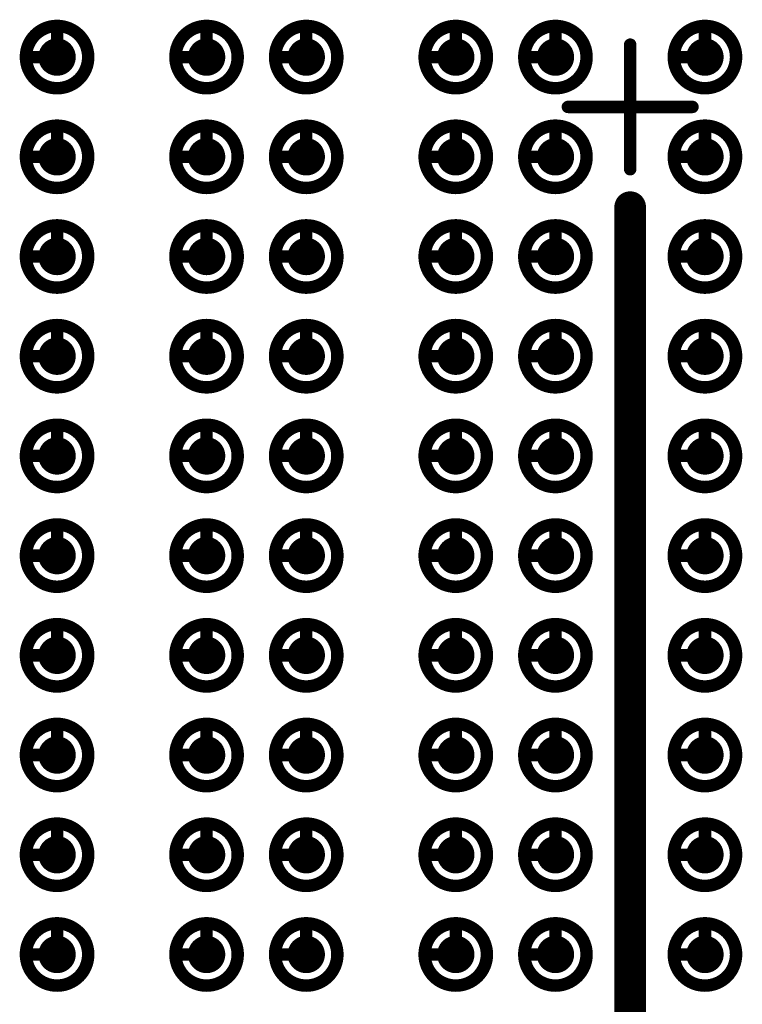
# Model space of a CAD drawing. Header units: millimetres. Extents: x 62 to 363, y 42 to 391.
# Tile 23 of 216: x 129.97 to 135.77, y 96.6 to 104.5. Entities that reach past the tile are written whole.
import ezdxf

# ---------------------------------------------------------------- set-up
doc = ezdxf.new("R2010")
doc.units = ezdxf.units.MM
doc.layers.add('Mechanical8', color=56, linetype='Continuous')
doc.layers.add('PadHoleLayer', color=156, linetype='Continuous')

# ---------------------------------------------------------------- blocks, each defined once
blk = doc.blocks.new('SAMTEC_SEAM8_40_S02_0_S_10_2_GP_K_HP_1861')
at = {"layer": 'Mechanical8'}
for points, const_width in [([(-6.55, 4.6, 1), (-7.05, 4.6, 1)], 0.1), ([(-6.825, 4.85, 1), (-6.775, 4.85, 1)], 0.05), ([(-5.75, 4.6, 1), (-6.25, 4.6, 1)], 0.1), ([(-6.025, 4.85, 1), (-5.975, 4.85, 1)], 0.05), ([(-4.95, 4.6, 1), (-5.45, 4.6, 1)], 0.1), ([(-5.225, 4.85, 1), (-5.175, 4.85, 1)], 0.05), ([(-4.15, 4.6, 1), (-4.65, 4.6, 1)], 0.1), ([(-4.425, 4.85, 1), (-4.375, 4.85, 1)], 0.05), ([(-3.35, 4.6, 1), (-3.85, 4.6, 1)], 0.1), ([(-3.625, 4.85, 1), (-3.575, 4.85, 1)], 0.05), ([(-2.55, 4.6, 1), (-3.05, 4.6, 1)], 0.1), ([(-2.825, 4.85, 1), (-2.775, 4.85, 1)], 0.05), ([(-1.75, 4.6, 1), (-2.25, 4.6, 1)], 0.1), ([(-2.025, 4.85, 1), (-1.975, 4.85, 1)], 0.05), ([(-0.95, 4.6, 1), (-1.45, 4.6, 1)], 0.1), ([(-1.225, 4.85, 1), (-1.175, 4.85, 1)], 0.05), ([(-0.15, 4.6, 1), (-0.65, 4.6, 1)], 0.1), ([(-0.425, 4.85, 1), (-0.375, 4.85, 1)], 0.05), ([(0.65, 4.6, 1), (0.15, 4.6, 1)], 0.1), ([(0.375, 4.85, 1), (0.425, 4.85, 1)], 0.05), ([(-7.075, 4.6, 1), (-7.025, 4.6, 1)], 0.05), ([(-6.825, 4.6, 1), (-6.775, 4.6, 1)], 0.05), ([(-6.825, 4.6, 1), (-6.775, 4.6, 1)], 0.05), ([(-6.575, 4.6, 1), (-6.525, 4.6, 1)], 0.05), ([(-6.575, 4.6, 1), (-6.525, 4.6, 1)], 0.05), ([(-6.275, 4.6, 1), (-6.225, 4.6, 1)], 0.05), ([(-6.025, 4.6, 1), (-5.975, 4.6, 1)], 0.05), ([(-6.025, 4.6, 1), (-5.975, 4.6, 1)], 0.05), ([(-5.775, 4.6, 1), (-5.725, 4.6, 1)], 0.05), ([(-5.775, 4.6, 1), (-5.725, 4.6, 1)], 0.05), ([(-5.475, 4.6, 1), (-5.425, 4.6, 1)], 0.05), ([(-5.225, 4.6, 1), (-5.175, 4.6, 1)], 0.05), ([(-5.225, 4.6, 1), (-5.175, 4.6, 1)], 0.05), ([(-4.975, 4.6, 1), (-4.925, 4.6, 1)], 0.05), ([(-4.975, 4.6, 1), (-4.925, 4.6, 1)], 0.05), ([(-4.675, 4.6, 1), (-4.625, 4.6, 1)], 0.05), ([(-4.425, 4.6, 1), (-4.375, 4.6, 1)], 0.05), ([(-4.425, 4.6, 1), (-4.375, 4.6, 1)], 0.05), ([(-4.175, 4.6, 1), (-4.125, 4.6, 1)], 0.05), ([(-4.175, 4.6, 1), (-4.125, 4.6, 1)], 0.05), ([(-3.875, 4.6, 1), (-3.825, 4.6, 1)], 0.05), ([(-3.625, 4.6, 1), (-3.575, 4.6, 1)], 0.05), ([(-3.625, 4.6, 1), (-3.575, 4.6, 1)], 0.05), ([(-3.375, 4.6, 1), (-3.325, 4.6, 1)], 0.05), ([(-3.375, 4.6, 1), (-3.325, 4.6, 1)], 0.05), ([(-3.075, 4.6, 1), (-3.025, 4.6, 1)], 0.05), ([(-2.825, 4.6, 1), (-2.775, 4.6, 1)], 0.05), ([(-2.825, 4.6, 1), (-2.775, 4.6, 1)], 0.05), ([(-2.575, 4.6, 1), (-2.525, 4.6, 1)], 0.05), ([(-2.575, 4.6, 1), (-2.525, 4.6, 1)], 0.05), ([(-2.275, 4.6, 1), (-2.225, 4.6, 1)], 0.05), ([(-2.025, 4.6, 1), (-1.975, 4.6, 1)], 0.05), ([(-2.025, 4.6, 1), (-1.975, 4.6, 1)], 0.05), ([(-1.775, 4.6, 1), (-1.725, 4.6, 1)], 0.05), ([(-1.775, 4.6, 1), (-1.725, 4.6, 1)], 0.05), ([(-1.475, 4.6, 1), (-1.425, 4.6, 1)], 0.05), ([(-1.225, 4.6, 1), (-1.175, 4.6, 1)], 0.05), ([(-1.225, 4.6, 1), (-1.175, 4.6, 1)], 0.05), ([(-0.975, 4.6, 1), (-0.925, 4.6, 1)], 0.05), ([(-0.975, 4.6, 1), (-0.925, 4.6, 1)], 0.05), ([(-0.675, 4.6, 1), (-0.625, 4.6, 1)], 0.05), ([(-0.425, 4.6, 1), (-0.375, 4.6, 1)], 0.05), ([(-0.425, 4.6, 1), (-0.375, 4.6, 1)], 0.05), ([(-0.175, 4.6, 1), (-0.125, 4.6, 1)], 0.05), ([(-0.175, 4.6, 1), (-0.125, 4.6, 1)], 0.05), ([(0.125, 4.6, 1), (0.175, 4.6, 1)], 0.05), ([(0.375, 4.6, 1), (0.425, 4.6, 1)], 0.05), ([(0.375, 4.6, 1), (0.425, 4.6, 1)], 0.05), ([(0.625, 4.6, 1), (0.675, 4.6, 1)], 0.05), ([(0.625, 4.6, 1), (0.675, 4.6, 1)], 0.05), ([(-6.55, 3.4, 1), (-7.05, 3.4, 1)], 0.1), ([(-6.825, 3.65, 1), (-6.775, 3.65, 1)], 0.05), ([(-5.75, 3.4, 1), (-6.25, 3.4, 1)], 0.1), ([(-6.025, 3.65, 1), (-5.975, 3.65, 1)], 0.05), ([(-4.95, 3.4, 1), (-5.45, 3.4, 1)], 0.1), ([(-5.225, 3.65, 1), (-5.175, 3.65, 1)], 0.05), ([(-4.15, 3.4, 1), (-4.65, 3.4, 1)], 0.1), ([(-4.425, 3.65, 1), (-4.375, 3.65, 1)], 0.05), ([(-3.35, 3.4, 1), (-3.85, 3.4, 1)], 0.1), ([(-3.625, 3.65, 1), (-3.575, 3.65, 1)], 0.05), ([(-2.55, 3.4, 1), (-3.05, 3.4, 1)], 0.1), ([(-2.825, 3.65, 1), (-2.775, 3.65, 1)], 0.05), ([(-1.75, 3.4, 1), (-2.25, 3.4, 1)], 0.1), ([(-2.025, 3.65, 1), (-1.975, 3.65, 1)], 0.05), ([(-0.95, 3.4, 1), (-1.45, 3.4, 1)], 0.1), ([(-1.225, 3.65, 1), (-1.175, 3.65, 1)], 0.05), ([(-0.15, 3.4, 1), (-0.65, 3.4, 1)], 0.1), ([(-0.425, 3.65, 1), (-0.375, 3.65, 1)], 0.05), ([(0.65, 3.4, 1), (0.15, 3.4, 1)], 0.1), ([(0.375, 3.65, 1), (0.425, 3.65, 1)], 0.05), ([(-7.075, 3.4, 1), (-7.025, 3.4, 1)], 0.05), ([(-6.825, 3.4, 1), (-6.775, 3.4, 1)], 0.05), ([(-6.825, 3.4, 1), (-6.775, 3.4, 1)], 0.05), ([(-6.575, 3.4, 1), (-6.525, 3.4, 1)], 0.05), ([(-6.575, 3.4, 1), (-6.525, 3.4, 1)], 0.05), ([(-6.275, 3.4, 1), (-6.225, 3.4, 1)], 0.05), ([(-6.025, 3.4, 1), (-5.975, 3.4, 1)], 0.05), ([(-6.025, 3.4, 1), (-5.975, 3.4, 1)], 0.05), ([(-5.775, 3.4, 1), (-5.725, 3.4, 1)], 0.05), ([(-5.775, 3.4, 1), (-5.725, 3.4, 1)], 0.05), ([(-5.475, 3.4, 1), (-5.425, 3.4, 1)], 0.05), ([(-5.225, 3.4, 1), (-5.175, 3.4, 1)], 0.05), ([(-5.225, 3.4, 1), (-5.175, 3.4, 1)], 0.05), ([(-4.975, 3.4, 1), (-4.925, 3.4, 1)], 0.05), ([(-4.975, 3.4, 1), (-4.925, 3.4, 1)], 0.05), ([(-4.675, 3.4, 1), (-4.625, 3.4, 1)], 0.05), ([(-4.425, 3.4, 1), (-4.375, 3.4, 1)], 0.05), ([(-4.425, 3.4, 1), (-4.375, 3.4, 1)], 0.05), ([(-4.175, 3.4, 1), (-4.125, 3.4, 1)], 0.05), ([(-4.175, 3.4, 1), (-4.125, 3.4, 1)], 0.05), ([(-3.875, 3.4, 1), (-3.825, 3.4, 1)], 0.05), ([(-3.625, 3.4, 1), (-3.575, 3.4, 1)], 0.05), ([(-3.625, 3.4, 1), (-3.575, 3.4, 1)], 0.05), ([(-3.375, 3.4, 1), (-3.325, 3.4, 1)], 0.05), ([(-3.375, 3.4, 1), (-3.325, 3.4, 1)], 0.05), ([(-3.075, 3.4, 1), (-3.025, 3.4, 1)], 0.05), ([(-2.825, 3.4, 1), (-2.775, 3.4, 1)], 0.05), ([(-2.825, 3.4, 1), (-2.775, 3.4, 1)], 0.05), ([(-2.575, 3.4, 1), (-2.525, 3.4, 1)], 0.05), ([(-2.575, 3.4, 1), (-2.525, 3.4, 1)], 0.05), ([(-2.275, 3.4, 1), (-2.225, 3.4, 1)], 0.05), ([(-2.025, 3.4, 1), (-1.975, 3.4, 1)], 0.05), ([(-2.025, 3.4, 1), (-1.975, 3.4, 1)], 0.05), ([(-1.775, 3.4, 1), (-1.725, 3.4, 1)], 0.05), ([(-1.775, 3.4, 1), (-1.725, 3.4, 1)], 0.05), ([(-1.475, 3.4, 1), (-1.425, 3.4, 1)], 0.05), ([(-1.225, 3.4, 1), (-1.175, 3.4, 1)], 0.05), ([(-1.225, 3.4, 1), (-1.175, 3.4, 1)], 0.05), ([(-0.975, 3.4, 1), (-0.925, 3.4, 1)], 0.05), ([(-0.975, 3.4, 1), (-0.925, 3.4, 1)], 0.05), ([(-0.675, 3.4, 1), (-0.625, 3.4, 1)], 0.05), ([(-0.425, 3.4, 1), (-0.375, 3.4, 1)], 0.05), ([(-0.425, 3.4, 1), (-0.375, 3.4, 1)], 0.05), ([(-0.175, 3.4, 1), (-0.125, 3.4, 1)], 0.05), ([(-0.175, 3.4, 1), (-0.125, 3.4, 1)], 0.05), ([(0.125, 3.4, 1), (0.175, 3.4, 1)], 0.05), ([(0.375, 3.4, 1), (0.425, 3.4, 1)], 0.05), ([(0.375, 3.4, 1), (0.425, 3.4, 1)], 0.05), ([(0.625, 3.4, 1), (0.675, 3.4, 1)], 0.05), ([(0.625, 3.4, 1), (0.675, 3.4, 1)], 0.05), ([(-6.55, 2.6, 1), (-7.05, 2.6, 1)], 0.1), ([(-6.825, 2.85, 1), (-6.775, 2.85, 1)], 0.05), ([(-5.75, 2.6, 1), (-6.25, 2.6, 1)], 0.1), ([(-6.025, 2.85, 1), (-5.975, 2.85, 1)], 0.05), ([(-4.95, 2.6, 1), (-5.45, 2.6, 1)], 0.1), ([(-5.225, 2.85, 1), (-5.175, 2.85, 1)], 0.05), ([(-4.15, 2.6, 1), (-4.65, 2.6, 1)], 0.1), ([(-4.425, 2.85, 1), (-4.375, 2.85, 1)], 0.05), ([(-3.35, 2.6, 1), (-3.85, 2.6, 1)], 0.1), ([(-3.625, 2.85, 1), (-3.575, 2.85, 1)], 0.05), ([(-2.55, 2.6, 1), (-3.05, 2.6, 1)], 0.1), ([(-2.825, 2.85, 1), (-2.775, 2.85, 1)], 0.05), ([(-1.75, 2.6, 1), (-2.25, 2.6, 1)], 0.1), ([(-2.025, 2.85, 1), (-1.975, 2.85, 1)], 0.05), ([(-0.95, 2.6, 1), (-1.45, 2.6, 1)], 0.1), ([(-1.225, 2.85, 1), (-1.175, 2.85, 1)], 0.05), ([(-0.15, 2.6, 1), (-0.65, 2.6, 1)], 0.1), ([(-0.425, 2.85, 1), (-0.375, 2.85, 1)], 0.05), ([(0.65, 2.6, 1), (0.15, 2.6, 1)], 0.1), ([(0.375, 2.85, 1), (0.425, 2.85, 1)], 0.05), ([(-7.075, 2.6, 1), (-7.025, 2.6, 1)], 0.05), ([(-6.825, 2.6, 1), (-6.775, 2.6, 1)], 0.05), ([(-6.825, 2.6, 1), (-6.775, 2.6, 1)], 0.05), ([(-6.575, 2.6, 1), (-6.525, 2.6, 1)], 0.05), ([(-6.575, 2.6, 1), (-6.525, 2.6, 1)], 0.05), ([(-6.275, 2.6, 1), (-6.225, 2.6, 1)], 0.05), ([(-6.025, 2.6, 1), (-5.975, 2.6, 1)], 0.05), ([(-6.025, 2.6, 1), (-5.975, 2.6, 1)], 0.05), ([(-5.775, 2.6, 1), (-5.725, 2.6, 1)], 0.05), ([(-5.775, 2.6, 1), (-5.725, 2.6, 1)], 0.05), ([(-5.475, 2.6, 1), (-5.425, 2.6, 1)], 0.05), ([(-5.225, 2.6, 1), (-5.175, 2.6, 1)], 0.05), ([(-5.225, 2.6, 1), (-5.175, 2.6, 1)], 0.05), ([(-4.975, 2.6, 1), (-4.925, 2.6, 1)], 0.05), ([(-4.975, 2.6, 1), (-4.925, 2.6, 1)], 0.05), ([(-4.675, 2.6, 1), (-4.625, 2.6, 1)], 0.05), ([(-4.425, 2.6, 1), (-4.375, 2.6, 1)], 0.05), ([(-4.425, 2.6, 1), (-4.375, 2.6, 1)], 0.05), ([(-4.175, 2.6, 1), (-4.125, 2.6, 1)], 0.05), ([(-4.175, 2.6, 1), (-4.125, 2.6, 1)], 0.05), ([(-3.875, 2.6, 1), (-3.825, 2.6, 1)], 0.05), ([(-3.625, 2.6, 1), (-3.575, 2.6, 1)], 0.05), ([(-3.625, 2.6, 1), (-3.575, 2.6, 1)], 0.05), ([(-3.375, 2.6, 1), (-3.325, 2.6, 1)], 0.05), ([(-3.375, 2.6, 1), (-3.325, 2.6, 1)], 0.05), ([(-3.075, 2.6, 1), (-3.025, 2.6, 1)], 0.05), ([(-2.825, 2.6, 1), (-2.775, 2.6, 1)], 0.05), ([(-2.825, 2.6, 1), (-2.775, 2.6, 1)], 0.05), ([(-2.575, 2.6, 1), (-2.525, 2.6, 1)], 0.05), ([(-2.575, 2.6, 1), (-2.525, 2.6, 1)], 0.05), ([(-2.275, 2.6, 1), (-2.225, 2.6, 1)], 0.05), ([(-2.025, 2.6, 1), (-1.975, 2.6, 1)], 0.05), ([(-2.025, 2.6, 1), (-1.975, 2.6, 1)], 0.05), ([(-1.775, 2.6, 1), (-1.725, 2.6, 1)], 0.05), ([(-1.775, 2.6, 1), (-1.725, 2.6, 1)], 0.05), ([(-1.475, 2.6, 1), (-1.425, 2.6, 1)], 0.05), ([(-1.225, 2.6, 1), (-1.175, 2.6, 1)], 0.05), ([(-1.225, 2.6, 1), (-1.175, 2.6, 1)], 0.05), ([(-0.975, 2.6, 1), (-0.925, 2.6, 1)], 0.05), ([(-0.975, 2.6, 1), (-0.925, 2.6, 1)], 0.05), ([(-0.675, 2.6, 1), (-0.625, 2.6, 1)], 0.05), ([(-0.425, 2.6, 1), (-0.375, 2.6, 1)], 0.05), ([(-0.425, 2.6, 1), (-0.375, 2.6, 1)], 0.05), ([(-0.175, 2.6, 1), (-0.125, 2.6, 1)], 0.05), ([(-0.175, 2.6, 1), (-0.125, 2.6, 1)], 0.05), ([(0.125, 2.6, 1), (0.175, 2.6, 1)], 0.05), ([(0.375, 2.6, 1), (0.425, 2.6, 1)], 0.05), ([(0.375, 2.6, 1), (0.425, 2.6, 1)], 0.05), ([(0.625, 2.6, 1), (0.675, 2.6, 1)], 0.05), ([(0.625, 2.6, 1), (0.675, 2.6, 1)], 0.05), ([(-6.55, 1.4, 1), (-7.05, 1.4, 1)], 0.1), ([(-6.825, 1.65, 1), (-6.775, 1.65, 1)], 0.05), ([(-5.75, 1.4, 1), (-6.25, 1.4, 1)], 0.1), ([(-6.025, 1.65, 1), (-5.975, 1.65, 1)], 0.05), ([(-4.95, 1.4, 1), (-5.45, 1.4, 1)], 0.1), ([(-5.225, 1.65, 1), (-5.175, 1.65, 1)], 0.05), ([(-4.15, 1.4, 1), (-4.65, 1.4, 1)], 0.1), ([(-4.425, 1.65, 1), (-4.375, 1.65, 1)], 0.05), ([(-3.35, 1.4, 1), (-3.85, 1.4, 1)], 0.1), ([(-3.625, 1.65, 1), (-3.575, 1.65, 1)], 0.05), ([(-2.55, 1.4, 1), (-3.05, 1.4, 1)], 0.1), ([(-2.825, 1.65, 1), (-2.775, 1.65, 1)], 0.05), ([(-1.75, 1.4, 1), (-2.25, 1.4, 1)], 0.1), ([(-2.025, 1.65, 1), (-1.975, 1.65, 1)], 0.05), ([(-0.95, 1.4, 1), (-1.45, 1.4, 1)], 0.1), ([(-1.225, 1.65, 1), (-1.175, 1.65, 1)], 0.05), ([(-0.15, 1.4, 1), (-0.65, 1.4, 1)], 0.1), ([(-0.425, 1.65, 1), (-0.375, 1.65, 1)], 0.05), ([(0.65, 1.4, 1), (0.15, 1.4, 1)], 0.1), ([(0.375, 1.65, 1), (0.425, 1.65, 1)], 0.05), ([(-7.075, 1.4, 1), (-7.025, 1.4, 1)], 0.05), ([(-6.825, 1.4, 1), (-6.775, 1.4, 1)], 0.05), ([(-6.825, 1.4, 1), (-6.775, 1.4, 1)], 0.05), ([(-6.575, 1.4, 1), (-6.525, 1.4, 1)], 0.05), ([(-6.575, 1.4, 1), (-6.525, 1.4, 1)], 0.05), ([(-6.275, 1.4, 1), (-6.225, 1.4, 1)], 0.05), ([(-6.025, 1.4, 1), (-5.975, 1.4, 1)], 0.05), ([(-6.025, 1.4, 1), (-5.975, 1.4, 1)], 0.05), ([(-5.775, 1.4, 1), (-5.725, 1.4, 1)], 0.05), ([(-5.775, 1.4, 1), (-5.725, 1.4, 1)], 0.05), ([(-5.475, 1.4, 1), (-5.425, 1.4, 1)], 0.05), ([(-5.225, 1.4, 1), (-5.175, 1.4, 1)], 0.05), ([(-5.225, 1.4, 1), (-5.175, 1.4, 1)], 0.05), ([(-4.975, 1.4, 1), (-4.925, 1.4, 1)], 0.05), ([(-4.975, 1.4, 1), (-4.925, 1.4, 1)], 0.05), ([(-4.675, 1.4, 1), (-4.625, 1.4, 1)], 0.05), ([(-4.425, 1.4, 1), (-4.375, 1.4, 1)], 0.05), ([(-4.425, 1.4, 1), (-4.375, 1.4, 1)], 0.05), ([(-4.175, 1.4, 1), (-4.125, 1.4, 1)], 0.05), ([(-4.175, 1.4, 1), (-4.125, 1.4, 1)], 0.05), ([(-3.875, 1.4, 1), (-3.825, 1.4, 1)], 0.05), ([(-3.625, 1.4, 1), (-3.575, 1.4, 1)], 0.05), ([(-3.625, 1.4, 1), (-3.575, 1.4, 1)], 0.05), ([(-3.375, 1.4, 1), (-3.325, 1.4, 1)], 0.05), ([(-3.375, 1.4, 1), (-3.325, 1.4, 1)], 0.05), ([(-3.075, 1.4, 1), (-3.025, 1.4, 1)], 0.05), ([(-2.825, 1.4, 1), (-2.775, 1.4, 1)], 0.05), ([(-2.825, 1.4, 1), (-2.775, 1.4, 1)], 0.05), ([(-2.575, 1.4, 1), (-2.525, 1.4, 1)], 0.05), ([(-2.575, 1.4, 1), (-2.525, 1.4, 1)], 0.05), ([(-2.275, 1.4, 1), (-2.225, 1.4, 1)], 0.05), ([(-2.025, 1.4, 1), (-1.975, 1.4, 1)], 0.05), ([(-2.025, 1.4, 1), (-1.975, 1.4, 1)], 0.05), ([(-1.775, 1.4, 1), (-1.725, 1.4, 1)], 0.05), ([(-1.775, 1.4, 1), (-1.725, 1.4, 1)], 0.05), ([(-1.475, 1.4, 1), (-1.425, 1.4, 1)], 0.05), ([(-1.225, 1.4, 1), (-1.175, 1.4, 1)], 0.05), ([(-1.225, 1.4, 1), (-1.175, 1.4, 1)], 0.05), ([(-0.975, 1.4, 1), (-0.925, 1.4, 1)], 0.05), ([(-0.975, 1.4, 1), (-0.925, 1.4, 1)], 0.05), ([(-0.675, 1.4, 1), (-0.625, 1.4, 1)], 0.05), ([(-0.425, 1.4, 1), (-0.375, 1.4, 1)], 0.05), ([(-0.425, 1.4, 1), (-0.375, 1.4, 1)], 0.05), ([(-0.175, 1.4, 1), (-0.125, 1.4, 1)], 0.05), ([(-0.175, 1.4, 1), (-0.125, 1.4, 1)], 0.05), ([(0.125, 1.4, 1), (0.175, 1.4, 1)], 0.05), ([(0.375, 1.4, 1), (0.425, 1.4, 1)], 0.05), ([(0.375, 1.4, 1), (0.425, 1.4, 1)], 0.05), ([(0.625, 1.4, 1), (0.675, 1.4, 1)], 0.05), ([(0.625, 1.4, 1), (0.675, 1.4, 1)], 0.05), ([(-6.55, 0.6, 1), (-7.05, 0.6, 1)], 0.1), ([(-6.825, 0.85, 1), (-6.775, 0.85, 1)], 0.05), ([(-5.75, 0.6, 1), (-6.25, 0.6, 1)], 0.1), ([(-6.025, 0.85, 1), (-5.975, 0.85, 1)], 0.05), ([(-4.95, 0.6, 1), (-5.45, 0.6, 1)], 0.1), ([(-5.225, 0.85, 1), (-5.175, 0.85, 1)], 0.05), ([(-4.15, 0.6, 1), (-4.65, 0.6, 1)], 0.1), ([(-4.425, 0.85, 1), (-4.375, 0.85, 1)], 0.05), ([(-3.35, 0.6, 1), (-3.85, 0.6, 1)], 0.1), ([(-3.625, 0.85, 1), (-3.575, 0.85, 1)], 0.05), ([(-2.55, 0.6, 1), (-3.05, 0.6, 1)], 0.1), ([(-2.825, 0.85, 1), (-2.775, 0.85, 1)], 0.05), ([(-1.75, 0.6, 1), (-2.25, 0.6, 1)], 0.1), ([(-2.025, 0.85, 1), (-1.975, 0.85, 1)], 0.05), ([(-0.95, 0.6, 1), (-1.45, 0.6, 1)], 0.1), ([(-1.225, 0.85, 1), (-1.175, 0.85, 1)], 0.05), ([(-0.15, 0.6, 1), (-0.65, 0.6, 1)], 0.1), ([(-0.425, 0.85, 1), (-0.375, 0.85, 1)], 0.05), ([(0.65, 0.6, 1), (0.15, 0.6, 1)], 0.1), ([(0.375, 0.85, 1), (0.425, 0.85, 1)], 0.05), ([(-7.075, 0.6, 1), (-7.025, 0.6, 1)], 0.05), ([(-6.825, 0.6, 1), (-6.775, 0.6, 1)], 0.05), ([(-6.825, 0.6, 1), (-6.775, 0.6, 1)], 0.05), ([(-6.575, 0.6, 1), (-6.525, 0.6, 1)], 0.05), ([(-6.575, 0.6, 1), (-6.525, 0.6, 1)], 0.05), ([(-6.275, 0.6, 1), (-6.225, 0.6, 1)], 0.05), ([(-6.025, 0.6, 1), (-5.975, 0.6, 1)], 0.05), ([(-6.025, 0.6, 1), (-5.975, 0.6, 1)], 0.05), ([(-5.775, 0.6, 1), (-5.725, 0.6, 1)], 0.05), ([(-5.775, 0.6, 1), (-5.725, 0.6, 1)], 0.05), ([(-5.475, 0.6, 1), (-5.425, 0.6, 1)], 0.05), ([(-5.225, 0.6, 1), (-5.175, 0.6, 1)], 0.05), ([(-5.225, 0.6, 1), (-5.175, 0.6, 1)], 0.05), ([(-4.975, 0.6, 1), (-4.925, 0.6, 1)], 0.05), ([(-4.975, 0.6, 1), (-4.925, 0.6, 1)], 0.05), ([(-4.675, 0.6, 1), (-4.625, 0.6, 1)], 0.05), ([(-4.425, 0.6, 1), (-4.375, 0.6, 1)], 0.05), ([(-4.425, 0.6, 1), (-4.375, 0.6, 1)], 0.05), ([(-4.175, 0.6, 1), (-4.125, 0.6, 1)], 0.05), ([(-4.175, 0.6, 1), (-4.125, 0.6, 1)], 0.05), ([(-3.875, 0.6, 1), (-3.825, 0.6, 1)], 0.05), ([(-3.625, 0.6, 1), (-3.575, 0.6, 1)], 0.05), ([(-3.625, 0.6, 1), (-3.575, 0.6, 1)], 0.05), ([(-3.375, 0.6, 1), (-3.325, 0.6, 1)], 0.05), ([(-3.375, 0.6, 1), (-3.325, 0.6, 1)], 0.05), ([(-3.075, 0.6, 1), (-3.025, 0.6, 1)], 0.05), ([(-2.825, 0.6, 1), (-2.775, 0.6, 1)], 0.05), ([(-2.825, 0.6, 1), (-2.775, 0.6, 1)], 0.05), ([(-2.575, 0.6, 1), (-2.525, 0.6, 1)], 0.05), ([(-2.575, 0.6, 1), (-2.525, 0.6, 1)], 0.05), ([(-2.275, 0.6, 1), (-2.225, 0.6, 1)], 0.05), ([(-2.025, 0.6, 1), (-1.975, 0.6, 1)], 0.05), ([(-2.025, 0.6, 1), (-1.975, 0.6, 1)], 0.05), ([(-1.775, 0.6, 1), (-1.725, 0.6, 1)], 0.05), ([(-1.775, 0.6, 1), (-1.725, 0.6, 1)], 0.05), ([(-1.475, 0.6, 1), (-1.425, 0.6, 1)], 0.05), ([(-1.225, 0.6, 1), (-1.175, 0.6, 1)], 0.05), ([(-1.225, 0.6, 1), (-1.175, 0.6, 1)], 0.05), ([(-0.975, 0.6, 1), (-0.925, 0.6, 1)], 0.05), ([(-0.975, 0.6, 1), (-0.925, 0.6, 1)], 0.05), ([(-0.675, 0.6, 1), (-0.625, 0.6, 1)], 0.05), ([(-0.425, 0.6, 1), (-0.375, 0.6, 1)], 0.05), ([(-0.425, 0.6, 1), (-0.375, 0.6, 1)], 0.05), ([(-0.175, 0.6, 1), (-0.125, 0.6, 1)], 0.05), ([(-0.175, 0.6, 1), (-0.125, 0.6, 1)], 0.05), ([(0.125, 0.6, 1), (0.175, 0.6, 1)], 0.05), ([(0.375, 0.6, 1), (0.425, 0.6, 1)], 0.05), ([(0.375, 0.6, 1), (0.425, 0.6, 1)], 0.05), ([(0.625, 0.6, 1), (0.675, 0.6, 1)], 0.05), ([(0.625, 0.6, 1), (0.675, 0.6, 1)], 0.05), ([(-0.025, 0.5, 1), (0.025, 0.5, 1)], 0.05), ([(-0.525, 0, 1), (-0.475, 0, 1)], 0.05), ([(-0.025, 0, 1), (0.025, 0, 1)], 0.05), ([(-0.025, 0, 1), (0.025, 0, 1)], 0.05), ([(-0.025, 0, 1), (0.025, 0, 1)], 0.05), ([(-0.025, 0, 1), (0.025, 0, 1)], 0.05), ([(0.475, 0, 1), (0.525, 0, 1)], 0.05), ([(-6.55, -0.6, 1), (-7.05, -0.6, 1)], 0.1), ([(-6.825, -0.35, 1), (-6.775, -0.35, 1)], 0.05), ([(-5.75, -0.6, 1), (-6.25, -0.6, 1)], 0.1), ([(-6.025, -0.35, 1), (-5.975, -0.35, 1)], 0.05), ([(-4.95, -0.6, 1), (-5.45, -0.6, 1)], 0.1), ([(-5.225, -0.35, 1), (-5.175, -0.35, 1)], 0.05), ([(-4.15, -0.6, 1), (-4.65, -0.6, 1)], 0.1), ([(-4.425, -0.35, 1), (-4.375, -0.35, 1)], 0.05), ([(-3.35, -0.6, 1), (-3.85, -0.6, 1)], 0.1), ([(-3.625, -0.35, 1), (-3.575, -0.35, 1)], 0.05), ([(-2.55, -0.6, 1), (-3.05, -0.6, 1)], 0.1), ([(-2.825, -0.35, 1), (-2.775, -0.35, 1)], 0.05), ([(-1.75, -0.6, 1), (-2.25, -0.6, 1)], 0.1), ([(-2.025, -0.35, 1), (-1.975, -0.35, 1)], 0.05), ([(-0.95, -0.6, 1), (-1.45, -0.6, 1)], 0.1), ([(-1.225, -0.35, 1), (-1.175, -0.35, 1)], 0.05), ([(-0.15, -0.6, 1), (-0.65, -0.6, 1)], 0.1), ([(-0.425, -0.35, 1), (-0.375, -0.35, 1)], 0.05), ([(0.65, -0.6, 1), (0.15, -0.6, 1)], 0.1), ([(0.375, -0.35, 1), (0.425, -0.35, 1)], 0.05), ([(-0.025, -0.5, 1), (0.025, -0.5, 1)], 0.05), ([(-7.075, -0.6, 1), (-7.025, -0.6, 1)], 0.05), ([(-6.825, -0.6, 1), (-6.775, -0.6, 1)], 0.05), ([(-6.825, -0.6, 1), (-6.775, -0.6, 1)], 0.05), ([(-6.575, -0.6, 1), (-6.525, -0.6, 1)], 0.05), ([(-6.575, -0.6, 1), (-6.525, -0.6, 1)], 0.05), ([(-6.275, -0.6, 1), (-6.225, -0.6, 1)], 0.05), ([(-6.025, -0.6, 1), (-5.975, -0.6, 1)], 0.05), ([(-6.025, -0.6, 1), (-5.975, -0.6, 1)], 0.05), ([(-5.775, -0.6, 1), (-5.725, -0.6, 1)], 0.05), ([(-5.775, -0.6, 1), (-5.725, -0.6, 1)], 0.05), ([(-5.475, -0.6, 1), (-5.425, -0.6, 1)], 0.05), ([(-5.225, -0.6, 1), (-5.175, -0.6, 1)], 0.05), ([(-5.225, -0.6, 1), (-5.175, -0.6, 1)], 0.05), ([(-4.975, -0.6, 1), (-4.925, -0.6, 1)], 0.05), ([(-4.975, -0.6, 1), (-4.925, -0.6, 1)], 0.05), ([(-4.675, -0.6, 1), (-4.625, -0.6, 1)], 0.05), ([(-4.425, -0.6, 1), (-4.375, -0.6, 1)], 0.05), ([(-4.425, -0.6, 1), (-4.375, -0.6, 1)], 0.05), ([(-4.175, -0.6, 1), (-4.125, -0.6, 1)], 0.05), ([(-4.175, -0.6, 1), (-4.125, -0.6, 1)], 0.05), ([(-3.875, -0.6, 1), (-3.825, -0.6, 1)], 0.05), ([(-3.625, -0.6, 1), (-3.575, -0.6, 1)], 0.05), ([(-3.625, -0.6, 1), (-3.575, -0.6, 1)], 0.05), ([(-3.375, -0.6, 1), (-3.325, -0.6, 1)], 0.05), ([(-3.375, -0.6, 1), (-3.325, -0.6, 1)], 0.05), ([(-3.075, -0.6, 1), (-3.025, -0.6, 1)], 0.05), ([(-2.825, -0.6, 1), (-2.775, -0.6, 1)], 0.05), ([(-2.825, -0.6, 1), (-2.775, -0.6, 1)], 0.05), ([(-2.575, -0.6, 1), (-2.525, -0.6, 1)], 0.05), ([(-2.575, -0.6, 1), (-2.525, -0.6, 1)], 0.05), ([(-2.275, -0.6, 1), (-2.225, -0.6, 1)], 0.05), ([(-2.025, -0.6, 1), (-1.975, -0.6, 1)], 0.05), ([(-2.025, -0.6, 1), (-1.975, -0.6, 1)], 0.05), ([(-1.775, -0.6, 1), (-1.725, -0.6, 1)], 0.05), ([(-1.775, -0.6, 1), (-1.725, -0.6, 1)], 0.05), ([(-1.475, -0.6, 1), (-1.425, -0.6, 1)], 0.05), ([(-1.225, -0.6, 1), (-1.175, -0.6, 1)], 0.05), ([(-1.225, -0.6, 1), (-1.175, -0.6, 1)], 0.05), ([(-0.975, -0.6, 1), (-0.925, -0.6, 1)], 0.05), ([(-0.975, -0.6, 1), (-0.925, -0.6, 1)], 0.05), ([(-0.675, -0.6, 1), (-0.625, -0.6, 1)], 0.05), ([(-0.425, -0.6, 1), (-0.375, -0.6, 1)], 0.05), ([(-0.425, -0.6, 1), (-0.375, -0.6, 1)], 0.05), ([(-0.175, -0.6, 1), (-0.125, -0.6, 1)], 0.05), ([(-0.175, -0.6, 1), (-0.125, -0.6, 1)], 0.05), ([(0.125, -0.6, 1), (0.175, -0.6, 1)], 0.05), ([(0.375, -0.6, 1), (0.425, -0.6, 1)], 0.05), ([(0.375, -0.6, 1), (0.425, -0.6, 1)], 0.05), ([(0.625, -0.6, 1), (0.675, -0.6, 1)], 0.05), ([(0.625, -0.6, 1), (0.675, -0.6, 1)], 0.05)]:
    blk.add_lwpolyline(points, format="xyb", close=True, dxfattribs=dict(at, const_width=const_width))
at = {"layer": 'Mechanical8', "const_width": 0.1}
for points in [[(-6.8, 4.85), (-6.8, 4.6)], [(-6, 4.85), (-6, 4.6)], [(-5.2, 4.85), (-5.2, 4.6)], [(-4.4, 4.85), (-4.4, 4.6)], [(-3.6, 4.85), (-3.6, 4.6)], [(-2.8, 4.85), (-2.8, 4.6)], [(-2, 4.85), (-2, 4.6)], [(-1.2, 4.85), (-1.2, 4.6)], [(-0.4, 4.85), (-0.4, 4.6)], [(0.4, 4.85), (0.4, 4.6)], [(-6.8, 4.6), (-6.55, 4.6)], [(-6, 4.6), (-5.75, 4.6)], [(-5.2, 4.6), (-4.95, 4.6)], [(-4.4, 4.6), (-4.15, 4.6)], [(-3.6, 4.6), (-3.35, 4.6)], [(-2.8, 4.6), (-2.55, 4.6)], [(-2, 4.6), (-1.75, 4.6)], [(-1.2, 4.6), (-0.95, 4.6)], [(-0.4, 4.6), (-0.15, 4.6)], [(0.4, 4.6), (0.65, 4.6)], [(-6.8, 3.65), (-6.8, 3.4)], [(-6, 3.65), (-6, 3.4)], [(-5.2, 3.65), (-5.2, 3.4)], [(-4.4, 3.65), (-4.4, 3.4)], [(-3.6, 3.65), (-3.6, 3.4)], [(-2.8, 3.65), (-2.8, 3.4)], [(-2, 3.65), (-2, 3.4)], [(-1.2, 3.65), (-1.2, 3.4)], [(-0.4, 3.65), (-0.4, 3.4)], [(0.4, 3.65), (0.4, 3.4)], [(-6.8, 3.4), (-6.55, 3.4)], [(-6, 3.4), (-5.75, 3.4)], [(-5.2, 3.4), (-4.95, 3.4)], [(-4.4, 3.4), (-4.15, 3.4)], [(-3.6, 3.4), (-3.35, 3.4)], [(-2.8, 3.4), (-2.55, 3.4)], [(-2, 3.4), (-1.75, 3.4)], [(-1.2, 3.4), (-0.95, 3.4)], [(-0.4, 3.4), (-0.15, 3.4)], [(0.4, 3.4), (0.65, 3.4)], [(-6.8, 2.85), (-6.8, 2.6)], [(-6, 2.85), (-6, 2.6)], [(-5.2, 2.85), (-5.2, 2.6)], [(-4.4, 2.85), (-4.4, 2.6)], [(-3.6, 2.85), (-3.6, 2.6)], [(-2.8, 2.85), (-2.8, 2.6)], [(-2, 2.85), (-2, 2.6)], [(-1.2, 2.85), (-1.2, 2.6)], [(-0.4, 2.85), (-0.4, 2.6)], [(0.4, 2.85), (0.4, 2.6)], [(-6.8, 2.6), (-6.55, 2.6)], [(-6, 2.6), (-5.75, 2.6)], [(-5.2, 2.6), (-4.95, 2.6)], [(-4.4, 2.6), (-4.15, 2.6)], [(-3.6, 2.6), (-3.35, 2.6)], [(-2.8, 2.6), (-2.55, 2.6)], [(-2, 2.6), (-1.75, 2.6)], [(-1.2, 2.6), (-0.95, 2.6)], [(-0.4, 2.6), (-0.15, 2.6)], [(0.4, 2.6), (0.65, 2.6)], [(-6.8, 1.65), (-6.8, 1.4)], [(-6, 1.65), (-6, 1.4)], [(-5.2, 1.65), (-5.2, 1.4)], [(-4.4, 1.65), (-4.4, 1.4)], [(-3.6, 1.65), (-3.6, 1.4)], [(-2.8, 1.65), (-2.8, 1.4)], [(-2, 1.65), (-2, 1.4)], [(-1.2, 1.65), (-1.2, 1.4)], [(-0.4, 1.65), (-0.4, 1.4)], [(0.4, 1.65), (0.4, 1.4)], [(-6.8, 1.4), (-6.55, 1.4)], [(-6, 1.4), (-5.75, 1.4)], [(-5.2, 1.4), (-4.95, 1.4)], [(-4.4, 1.4), (-4.15, 1.4)], [(-3.6, 1.4), (-3.35, 1.4)], [(-2.8, 1.4), (-2.55, 1.4)], [(-2, 1.4), (-1.75, 1.4)], [(-1.2, 1.4), (-0.95, 1.4)], [(-0.4, 1.4), (-0.15, 1.4)], [(0.4, 1.4), (0.65, 1.4)], [(-6.8, 0.85), (-6.8, 0.6)], [(-6, 0.85), (-6, 0.6)], [(-5.2, 0.85), (-5.2, 0.6)], [(-4.4, 0.85), (-4.4, 0.6)], [(-3.6, 0.85), (-3.6, 0.6)], [(-2.8, 0.85), (-2.8, 0.6)], [(-2, 0.85), (-2, 0.6)], [(-1.2, 0.85), (-1.2, 0.6)], [(-0.4, 0.85), (-0.4, 0.6)], [(0.4, 0.85), (0.4, 0.6)], [(-6.8, 0.6), (-6.55, 0.6)], [(-6, 0.6), (-5.75, 0.6)], [(-5.2, 0.6), (-4.95, 0.6)], [(-4.4, 0.6), (-4.15, 0.6)], [(-3.6, 0.6), (-3.35, 0.6)], [(-2.8, 0.6), (-2.55, 0.6)], [(-2, 0.6), (-1.75, 0.6)], [(-1.2, 0.6), (-0.95, 0.6)], [(-0.4, 0.6), (-0.15, 0.6)], [(0.4, 0.6), (0.65, 0.6)], [(0, 0.5), (0, 0)], [(-0.5, 0), (0, 0)], [(0, 0), (0, -0.5)], [(0, 0), (0.5, 0)], [(-6.8, -0.35), (-6.8, -0.6)], [(-6, -0.35), (-6, -0.6)], [(-5.2, -0.35), (-5.2, -0.6)], [(-4.4, -0.35), (-4.4, -0.6)], [(-3.6, -0.35), (-3.6, -0.6)], [(-2.8, -0.35), (-2.8, -0.6)], [(-2, -0.35), (-2, -0.6)], [(-1.2, -0.35), (-1.2, -0.6)], [(-0.4, -0.35), (-0.4, -0.6)], [(0.4, -0.35), (0.4, -0.6)], [(-6.8, -0.6), (-6.55, -0.6)], [(-6, -0.6), (-5.75, -0.6)], [(-5.2, -0.6), (-4.95, -0.6)], [(-4.4, -0.6), (-4.15, -0.6)], [(-3.6, -0.6), (-3.35, -0.6)], [(-2.8, -0.6), (-2.55, -0.6)], [(-2, -0.6), (-1.75, -0.6)], [(-1.2, -0.6), (-0.95, -0.6)], [(-0.4, -0.6), (-0.15, -0.6)], [(0.4, -0.6), (0.65, -0.6)]]:
    blk.add_lwpolyline(points, dxfattribs=at)
at = {"layer": 'PadHoleLayer', "const_width": 0.15}
for points in [[(-6.875, 4.6, 1), (-6.725, 4.6, 1)], [(-6.075, 4.6, 1), (-5.925, 4.6, 1)], [(-5.275, 4.6, 1), (-5.125, 4.6, 1)], [(-4.475, 4.6, 1), (-4.325, 4.6, 1)], [(-3.675, 4.6, 1), (-3.525, 4.6, 1)], [(-2.875, 4.6, 1), (-2.725, 4.6, 1)], [(-2.075, 4.6, 1), (-1.925, 4.6, 1)], [(-1.275, 4.6, 1), (-1.125, 4.6, 1)], [(-0.475, 4.6, 1), (-0.325, 4.6, 1)], [(0.325, 4.6, 1), (0.475, 4.6, 1)], [(-6.875, 3.4, 1), (-6.725, 3.4, 1)], [(-6.075, 3.4, 1), (-5.925, 3.4, 1)], [(-5.275, 3.4, 1), (-5.125, 3.4, 1)], [(-4.475, 3.4, 1), (-4.325, 3.4, 1)], [(-3.675, 3.4, 1), (-3.525, 3.4, 1)], [(-2.875, 3.4, 1), (-2.725, 3.4, 1)], [(-2.075, 3.4, 1), (-1.925, 3.4, 1)], [(-1.275, 3.4, 1), (-1.125, 3.4, 1)], [(-0.475, 3.4, 1), (-0.325, 3.4, 1)], [(0.325, 3.4, 1), (0.475, 3.4, 1)], [(-6.875, 2.6, 1), (-6.725, 2.6, 1)], [(-6.075, 2.6, 1), (-5.925, 2.6, 1)], [(-5.275, 2.6, 1), (-5.125, 2.6, 1)], [(-4.475, 2.6, 1), (-4.325, 2.6, 1)], [(-3.675, 2.6, 1), (-3.525, 2.6, 1)], [(-2.875, 2.6, 1), (-2.725, 2.6, 1)], [(-2.075, 2.6, 1), (-1.925, 2.6, 1)], [(-1.275, 2.6, 1), (-1.125, 2.6, 1)], [(-0.475, 2.6, 1), (-0.325, 2.6, 1)], [(0.325, 2.6, 1), (0.475, 2.6, 1)], [(-6.875, 1.4, 1), (-6.725, 1.4, 1)], [(-6.075, 1.4, 1), (-5.925, 1.4, 1)], [(-5.275, 1.4, 1), (-5.125, 1.4, 1)], [(-4.475, 1.4, 1), (-4.325, 1.4, 1)], [(-3.675, 1.4, 1), (-3.525, 1.4, 1)], [(-2.875, 1.4, 1), (-2.725, 1.4, 1)], [(-2.075, 1.4, 1), (-1.925, 1.4, 1)], [(-1.275, 1.4, 1), (-1.125, 1.4, 1)], [(-0.475, 1.4, 1), (-0.325, 1.4, 1)], [(0.325, 1.4, 1), (0.475, 1.4, 1)], [(-6.875, 0.6, 1), (-6.725, 0.6, 1)], [(-6.075, 0.6, 1), (-5.925, 0.6, 1)], [(-5.275, 0.6, 1), (-5.125, 0.6, 1)], [(-4.475, 0.6, 1), (-4.325, 0.6, 1)], [(-3.675, 0.6, 1), (-3.525, 0.6, 1)], [(-2.875, 0.6, 1), (-2.725, 0.6, 1)], [(-2.075, 0.6, 1), (-1.925, 0.6, 1)], [(-1.275, 0.6, 1), (-1.125, 0.6, 1)], [(-0.475, 0.6, 1), (-0.325, 0.6, 1)], [(0.325, 0.6, 1), (0.475, 0.6, 1)], [(-6.875, -0.6, 1), (-6.725, -0.6, 1)], [(-6.075, -0.6, 1), (-5.925, -0.6, 1)], [(-5.275, -0.6, 1), (-5.125, -0.6, 1)], [(-4.475, -0.6, 1), (-4.325, -0.6, 1)], [(-3.675, -0.6, 1), (-3.525, -0.6, 1)], [(-2.875, -0.6, 1), (-2.725, -0.6, 1)], [(-2.075, -0.6, 1), (-1.925, -0.6, 1)], [(-1.275, -0.6, 1), (-1.125, -0.6, 1)], [(-0.475, -0.6, 1), (-0.325, -0.6, 1)], [(0.325, -0.6, 1), (0.475, -0.6, 1)]]:
    blk.add_lwpolyline(points, format="xyb", close=True, dxfattribs=at)

msp = doc.modelspace()

# ---------------------------------------------------------------- linework, layer by layer
at = {"layer": 'Mechanical8', "const_width": 0.254}
msp.add_lwpolyline([(134.8725, 72.2355), (134.8725, 102.996)], dxfattribs=at)
msp.add_lwpolyline([(134.8725, 72.2355), (134.8725, 102.996)], dxfattribs=at)
at = {"layer": 'Mechanical8', "const_width": 0.127}
msp.add_lwpolyline([(134.809, 102.996, 1), (134.936, 102.996, 1)], format="xyb", close=True, dxfattribs=at)
msp.add_lwpolyline([(134.809, 102.996, 1), (134.936, 102.996, 1)], format="xyb", close=True, dxfattribs=at)

# ---------------------------------------------------------------- block references
at = {"rotation": 90}
msp.add_blockref('SAMTEC_SEAM8_40_S02_0_S_10_2_GP_K_HP_1861', (134.8725, 103.8), dxfattribs=at)

doc.saveas('drawing.dxf')
